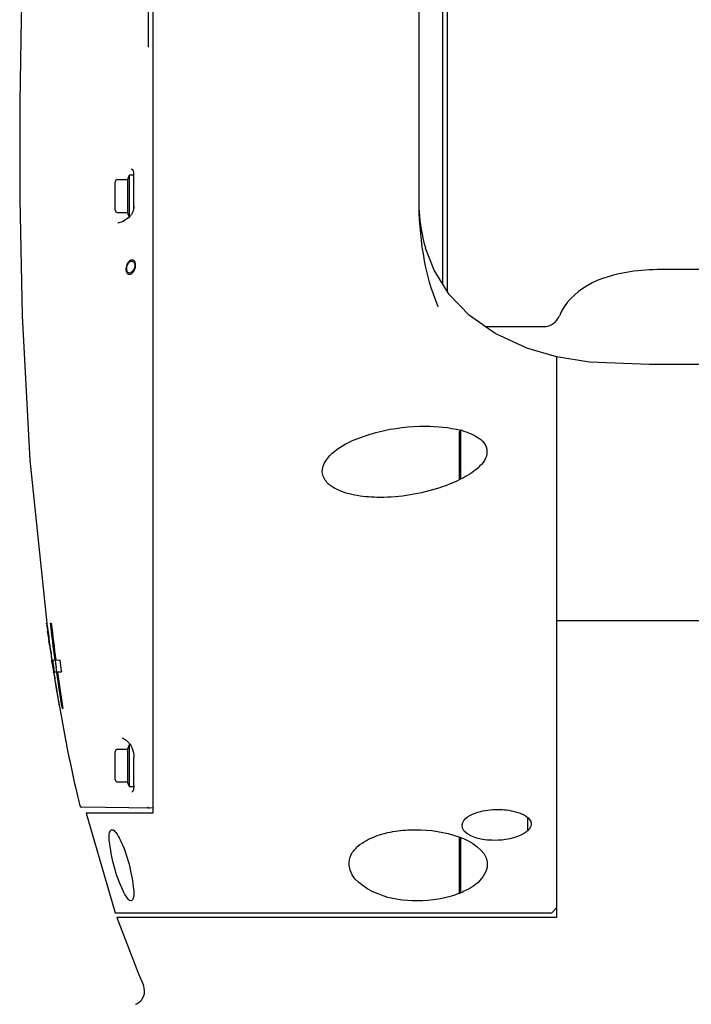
# Model space of a CAD drawing. Header units: millimetres. Extents: x 7426 to 8300, y 124 to 421.
# Tile 13 of 130: x 7937.51 to 7944.58, y 234.95 to 245.33. Entities that reach past the tile are written whole.
import ezdxf

# ---------------------------------------------------------------- set-up
doc = ezdxf.new("R2010")
doc.units = ezdxf.units.MM
doc.layers.add('外形图', color=7, linetype='Continuous')

msp = doc.modelspace()

# ---------------------------------------------------------------- linework, layer by layer
at = {"layer": '外形图', "linetype": 'Continuous'}
for p, q in [((7941.9598, 252.8434), (7941.9598, 242.5445)), ((7942.0098, 252.8439), (7942.0098, 242.4641)), ((7938.9097, 252.7394), (7938.9097, 236.9682)), ((7941.7098, 251.2075), (7941.7098, 243.4353)), ((7938.8597, 245.8619), (7938.8597, 245.0373)), ((7938.5372, 243.6408), (7938.6424, 243.6408)), ((7938.6561, 243.6784), (7938.6424, 243.6408)), ((7938.6424, 243.6408), (7938.6424, 243.2958)), ((7938.7097, 243.6883), (7938.6597, 243.6883)), ((7938.6597, 243.6883), (7938.6597, 243.2483)), ((7938.7097, 243.6911), (7938.7097, 243.7046)), ((7938.7097, 243.3955), (7938.7097, 243.6911)), ((7938.5122, 243.3208), (7938.5122, 243.6158)), ((7938.7097, 243.3388), (7938.7097, 243.3955)), ((7938.5372, 243.2958), (7938.6424, 243.2958)), ((7938.6551, 243.2415), (7938.5962, 243.1989)), ((7938.6561, 243.2582), (7938.6424, 243.2958)), ((7938.6684, 243.2548), (7938.6551, 243.2415)), ((7938.6597, 243.2483), (7938.6619, 243.2483)), ((7938.5962, 243.1989), (7938.5399, 243.1827)), ((7938.5399, 243.1827), (7938.54, 243.1827)), ((7941.7792, 242.9278), (7941.7813, 242.9206)), ((7951.5599, 242.6933), (7944.2598, 242.6933)), ((7942.4075, 242.0933), (7943.026, 242.0933)), ((7943.1598, 241.7749), (7943.1598, 235.8682)), ((7942.1348, 240.9783), (7942.1498, 240.9933)), ((7942.1348, 240.9783), (7942.1348, 240.4777)), ((7942.1498, 240.9933), (7942.1498, 240.4848)), ((7957.9839, 238.9932), (7943.1598, 238.9932)), ((7937.7899, 238.968), (7937.7931, 238.968)), ((7937.7907, 238.9616), (7937.7899, 238.968)), ((7937.7931, 238.968), (7937.7939, 238.9619)), ((7937.8012, 238.878), (7937.8007, 238.882)), ((7937.8282, 238.9681), (7937.8396, 238.9681)), ((7937.8165, 238.7751), (7937.8084, 238.8308)), ((7937.8153, 238.7794), (7937.8158, 238.7756)), ((7937.8225, 238.7284), (7937.8153, 238.7794)), ((7937.8499, 238.5428), (7937.8451, 238.5744)), ((7937.8463, 238.5795), (7937.847, 238.5746)), ((7937.847, 238.5746), (7937.8479, 238.5683)), ((7937.8535, 238.5805), (7937.9295, 238.5806)), ((7937.8546, 238.5738), (7937.8537, 238.5806)), ((7937.8644, 238.4494), (7937.8636, 238.4543)), ((7937.8717, 238.4555), (7937.8655, 238.4973)), ((7937.8717, 238.4555), (7937.9456, 238.4556)), ((7937.897, 238.4555), (7937.8908, 238.4973)), ((7937.8946, 238.4482), (7937.8936, 238.4555)), ((7937.9038, 238.4556), (7937.9046, 238.4497)), ((7937.8644, 238.4496), (7937.8657, 238.4411)), ((7937.8657, 238.4411), (7937.8644, 238.4494)), ((7937.8657, 238.4498), (7937.8667, 238.4437)), ((7937.928, 238.068), (7937.928, 238.068)), ((7937.9283, 238.068), (7937.928, 238.068)), ((7937.928, 238.068), (7937.9846, 237.7616)), ((7937.9619, 238.068), (7937.9526, 238.068)), ((7937.9846, 237.7615), (7937.9849, 237.7602)), ((7938.5937, 237.7522), (7938.5875, 237.752)), ((7938.5961, 237.752), (7938.5937, 237.7522)), ((7938.6163, 237.7438), (7938.6258, 237.7377)), ((7938.6259, 237.7377), (7938.6258, 237.7377)), ((7938.6259, 237.7377), (7938.6309, 237.734)), ((7938.6309, 237.734), (7938.6666, 237.6971)), ((7938.5372, 237.6407), (7938.6424, 237.6407)), ((7938.6561, 237.6784), (7938.6424, 237.6407)), ((7938.6424, 237.6407), (7938.6424, 237.2957)), ((7938.6727, 237.6882), (7938.6597, 237.6882)), ((7938.6597, 237.6882), (7938.6597, 237.2482)), ((7938.6879, 237.6583), (7938.6912, 237.6498)), ((7938.6912, 237.6498), (7938.6943, 237.641)), ((7938.6943, 237.641), (7938.6972, 237.632)), ((7938.5122, 237.3207), (7938.5122, 237.6157)), ((7938.7096, 237.5625), (7938.7097, 237.5578)), ((7938.7097, 237.5234), (7938.7097, 237.5578)), ((7938.7097, 237.263), (7938.7097, 237.5234)), ((7938.0933, 237.2418), (7938.1396, 237.0427)), ((7938.0933, 237.2418), (7938.0947, 237.2355)), ((7938.5372, 237.2957), (7938.6424, 237.2957)), ((7938.6561, 237.2581), (7938.6424, 237.2957)), ((7938.6597, 237.2482), (7938.709, 237.2482)), ((7938.7007, 237.2072), (7938.692, 237.1901)), ((7938.7039, 237.218), (7938.7007, 237.2072)), ((7938.7097, 237.2602), (7938.7096, 237.2542)), ((7938.7097, 237.2567), (7938.7097, 237.263)), ((7938.692, 237.1901), (7938.6896, 237.1877)), ((7938.9097, 237.0181), (7938.154, 237.0312)), ((7938.9097, 236.9682), (7938.2077, 236.9682)), ((7938.2077, 236.9682), (7938.512, 235.9182)), ((7942.8598, 236.7858), (7942.8598, 236.9182)), ((7942.1348, 236.7154), (7942.1348, 236.1234)), ((7942.1498, 236.7095), (7942.1498, 236.1292)), ((7943.1098, 235.9182), (7943.1598, 235.9682)), ((7938.512, 235.9182), (7943.1098, 235.9182)), ((7943.1598, 235.8682), (7938.5292, 235.8682))]:
    msp.add_line(p, q, dxfattribs=at)
for points in [[(7937.6178, 247.9575), (7937.5924, 247.4074), (7937.5664, 246.7896), (7937.5419, 246.1043), (7937.521, 245.3362), (7937.5071, 244.4612), (7937.5067, 243.4374), (7937.5328, 242.2072), (7937.6135, 240.6858), (7937.7918, 238.9674)], [(7938.7076, 243.3368), (7938.7061, 243.3296), (7938.7042, 243.3225), (7938.7021, 243.3154), (7938.6997, 243.3084)], [(7938.7097, 243.3564), (7938.7095, 243.3509), (7938.7088, 243.3439), (7938.7076, 243.3368)], [(7938.6783, 243.2668), (7938.6737, 243.2607), (7938.6685, 243.2548)], [(7938.6997, 243.3084), (7938.697, 243.3013), (7938.6939, 243.2941), (7938.6905, 243.287), (7938.6867, 243.2801), (7938.6827, 243.2733), (7938.6783, 243.2668)], [(7943.1598, 241.7751), (7942.8485, 241.8656), (7942.5129, 242.0195), (7942.2435, 242.2081), (7942.0317, 242.429), (7941.8716, 242.6861), (7941.7814, 242.9204)], [(7947.7723, 241.6933), (7945.1431, 241.6917), (7944.136, 241.6931), (7943.5094, 241.7172), (7943.1598, 241.7751)], [(7938.5948, 237.7521), (7938.6025, 237.7503), (7938.6163, 237.7438)], [(7938.6666, 237.6971), (7938.6679, 237.6953), (7938.6723, 237.689), (7938.6765, 237.682)], [(7938.6765, 237.682), (7938.6805, 237.6745), (7938.6843, 237.6666), (7938.6879, 237.6583)], [(7938.6972, 237.632), (7938.6998, 237.6229), (7938.7021, 237.6138)], [(7938.7021, 237.6138), (7938.7041, 237.6047), (7938.7058, 237.5958), (7938.7072, 237.5871), (7938.7084, 237.5785), (7938.7092, 237.5703), (7938.7096, 237.5625)], [(7938.7096, 237.2542), (7938.7084, 237.2413), (7938.7065, 237.2292), (7938.7039, 237.218)], [(7938.1396, 237.0427), (7938.1454, 237.034), (7938.1539, 237.0312)], [(7938.854, 237.0315), (7938.8557, 237.0289), (7938.8579, 237.0263), (7938.8605, 237.024), (7938.8635, 237.0219), (7938.8669, 237.0202), (7938.8715, 237.0189)], [(7938.5292, 235.8682), (7938.7577, 235.2734), (7938.8096, 235.1543)]]:
    msp.add_lwpolyline(points, dxfattribs=at)
for centre, radius, start, end in [((7938.5372, 243.6158), 0.025, 90, 180), ((7938.6702, 243.6733), 0.015, 134.44366, 160), ((7938.5372, 243.3208), 0.025, 180, 270), ((7938.6702, 243.2633), 0.015, 200, 225.55634), ((7943.026, 242.2709), 0.1776, 270, 338.51766), ((7941.9147, 240.1109), 0.9202, 73.66097, 75.07658), ((7943.2695, 239.6053), 5.5166, 186.70078, 187.18482), ((7958.4193, 241.5914), 20.7923, 187.26529, 187.7728), ((7940.8997, 239.3068), 3.128, 187.18908, 187.8054), ((7957.423, 241.2056), 19.7221, 186.5145, 187.64893), ((7957.2913, 241.1427), 19.5729, 186.37903, 187.52179), ((7957.9536, 241.5281), 20.3224, 187.77359, 188.08362), ((7957.8888, 241.5958), 20.2701, 188.13222, 188.57203), ((7957.6349, 241.4829), 20.0004, 188.08373, 188.34696), ((7957.2631, 241.4281), 19.6246, 188.37918, 188.72903), ((7944.5721, 239.4869), 6.7792, 187.74049, 188.39418), ((7943.1754, 239.291), 5.3438, 187.71653, 188.09024), ((7957.404, 241.5226), 19.7798, 188.66453, 188.92386), ((7946.3673, 239.7455), 8.5679, 188.09512, 188.37669), ((7956.6359, 241.3997), 19.002, 188.95731, 190.098), ((7956.9458, 241.3795), 19.3037, 188.7476, 188.96967), ((7956.3533, 241.2847), 18.7036, 188.96593, 189.90309), ((7955.8039, 240.9822), 18.0876, 188.05341, 189.2715), ((7955.68, 240.924), 17.9468, 187.92447, 189.15667), ((7938.5372, 237.6157), 0.025, 90, 180), ((7938.6702, 237.6732), 0.015, 134.44366, 160), ((7938.5372, 237.3207), 0.025, 180, 270), ((7938.6702, 237.2632), 0.015, 200, 225.55634), ((7941.8064, 236.9555), 0.896, 291.1753, 294.51037), ((7938.6726, 235.0932), 0.15, 291.46541, 24.03684)]:
    msp.add_arc(centre, radius, start, end, dxfattribs=at)
for points, knots in [([(7938.6907, 243.7484), (7938.6899, 243.7487), (7938.6882, 243.7492), (7938.6865, 243.7495), (7938.6856, 243.7495)], [0, 0, 0, 0, 0.4999155, 1, 1, 1, 1]), ([(7938.7097, 243.7046), (7938.7097, 243.7146), (7938.7074, 243.7312), (7938.6967, 243.7459), (7938.6907, 243.7484)], [0, 0, 0, 0, 0.6073114, 1, 1, 1, 1]), ([(7941.7098, 243.4353), (7941.7098, 243.3911), (7941.7151, 243.2222), (7941.7422, 243.0535), (7941.7775, 242.9337)], [0, 0, 0, 0, 0.2610971, 1, 1, 1, 1]), ([(7938.6362, 242.679), (7938.635, 242.6828), (7938.6335, 242.6912), (7938.6333, 242.6996), (7938.6335, 242.7041)], [0, 0, 0, 0, 0.4727242, 1, 1, 1, 1]), ([(7938.6335, 242.7041), (7938.6337, 242.7088), (7938.6347, 242.7181), (7938.6368, 242.7273), (7938.6382, 242.7317)], [0, 0, 0, 0, 0.500851, 1, 1, 1, 1]), ([(7938.6882, 242.7812), (7938.6938, 242.7812), (7938.7065, 242.7767), (7938.7134, 242.7651), (7938.7155, 242.7586)], [0, 0, 0, 0, 0.4507313, 1, 1, 1, 1]), ([(7938.7182, 242.7337), (7938.718, 242.7291), (7938.717, 242.7197), (7938.7148, 242.7106), (7938.7134, 242.7061)], [0, 0, 0, 0, 0.5003335, 1, 1, 1, 1]), ([(7938.7155, 242.7586), (7938.7167, 242.7548), (7938.7182, 242.7465), (7938.7184, 242.7382), (7938.7182, 242.7337)], [0, 0, 0, 0, 0.4723906, 1, 1, 1, 1]), ([(7938.663, 242.6562), (7938.6575, 242.6562), (7938.6447, 242.6608), (7938.6382, 242.6725), (7938.6362, 242.679)], [0, 0, 0, 0, 0.4476122, 1, 1, 1, 1]), ([(7944.2598, 242.6933), (7944.1517, 242.6933), (7943.8851, 242.6733), (7943.4814, 242.569), (7943.2439, 242.3395), (7943.1913, 242.2059)], [0, 0, 0, 0, 0.263231, 0.6501377, 1, 1, 1, 1]), ([(7941.301, 240.2933), (7941.221, 240.2933), (7941.0626, 240.3037), (7940.8694, 240.3565), (7940.7353, 240.4433), (7940.6553, 240.6065), (7940.822, 240.8018), (7941.0432, 240.9112), (7941.3648, 241.0149), (7941.6138, 241.0433), (7941.7783, 241.0433)], [0, 0, 0, 0, 0.1217054, 0.2409851, 0.300351, 0.3614775, 0.4912144, 0.62177, 0.7496573, 1, 1, 1, 1]), ([(7942.1736, 240.994), (7942.2334, 240.9765), (7942.3219, 240.9414), (7942.418, 240.854), (7942.4454, 240.7123), (7942.3114, 240.5739), (7942.1966, 240.507), (7942.1351, 240.4769)], [0, 0, 0, 0, 0.2369916, 0.3556568, 0.4787851, 0.7394284, 1, 1, 1, 1]), ([(7942.1351, 240.4769), (7942.0691, 240.4446), (7941.8021, 240.3406), (7941.5135, 240.2933), (7941.301, 240.2933)], [0, 0, 0, 0, 0.2567181, 1, 1, 1, 1]), ([(7937.8084, 238.8308), (7937.8072, 238.8381), (7937.8047, 238.8538), (7937.8024, 238.8696), (7937.8012, 238.878)], [0, 0, 0, 0, 0.4648087, 1, 1, 1, 1]), ([(7937.9848, 237.7603), (7937.9911, 237.7278), (7938.0265, 237.5548), (7938.0617, 237.3818), (7938.0933, 237.2418)], [0, 0, 0, 0, 0.1872833, 1, 1, 1, 1]), ([(7942.1664, 236.8432), (7942.1728, 236.9136), (7942.3407, 236.9937), (7942.4706, 237.0057), (7942.5413, 237.0057)], [0, 0, 0, 0, 0.499492, 1, 1, 1, 1]), ([(7942.5413, 237.0057), (7942.6045, 237.0057), (7942.7243, 236.9934), (7942.8653, 236.9376), (7942.8885, 236.8788)], [0, 0, 0, 0, 0.4997025, 1, 1, 1, 1]), ([(7938.6796, 236.0432), (7938.6638, 236.0432), (7938.6288, 236.0854), (7938.5666, 236.2002), (7938.4938, 236.4065), (7938.4559, 236.6204), (7938.4431, 236.7438), (7938.4656, 236.7932), (7938.4783, 236.7932)], [0, 0, 0, 0, 0.0584377, 0.171423, 0.5093042, 0.848359, 0.9531485, 1, 1, 1, 1]), ([(7938.4783, 236.7932), (7938.4944, 236.7932), (7938.5305, 236.7519), (7938.5941, 236.6368), (7938.6663, 236.4307), (7938.7023, 236.2155), (7938.7136, 236.0932), (7938.6921, 236.0432), (7938.6796, 236.0432)], [0, 0, 0, 0, 0.0595082, 0.1726839, 0.51007, 0.8489463, 0.9537129, 1, 1, 1, 1]), ([(7941.6956, 236.0432), (7941.5552, 236.0432), (7941.2868, 236.0735), (7940.9429, 236.3049), (7940.9901, 236.5353), (7941.0899, 236.6489), (7941.2537, 236.7332), (7941.4623, 236.7831), (7941.6046, 236.7932), (7941.6756, 236.7932)], [0, 0, 0, 0, 0.2448689, 0.4940533, 0.5620087, 0.6271215, 0.7523113, 0.8761671, 1, 1, 1, 1]), ([(7942.5036, 236.6807), (7942.4705, 236.6807), (7942.3529, 236.6858), (7942.1579, 236.7488), (7942.1664, 236.8432)], [0, 0, 0, 0, 0.2590904, 1, 1, 1, 1]), ([(7942.8885, 236.8788), (7942.8908, 236.8731), (7942.8941, 236.8614), (7942.8943, 236.8491), (7942.8935, 236.8432)], [0, 0, 0, 0, 0.5034171, 1, 1, 1, 1]), ([(7942.1307, 236.7181), (7942.2569, 236.6718), (7942.5074, 236.5264), (7942.365, 236.2341), (7942.2407, 236.1688), (7942.1781, 236.1402)], [0, 0, 0, 0, 0.4905638, 0.7490139, 1, 1, 1, 1])]:
    msp.add_open_spline(points, degree=3, knots=knots, dxfattribs=at)
for points in [[(7941.7098, 243.4353), (7941.7098, 243.052), (7941.7616, 242.656), (7941.9122, 242.3036)], [(7938.6907, 242.7937), (7938.6827, 242.7937), (7938.6664, 242.788), (7938.6439, 242.7648), (7938.629, 242.7334), (7938.623, 242.7006), (7938.6268, 242.6696), (7938.6398, 242.6489), (7938.6531, 242.6437), (7938.6606, 242.6437)], [(7938.6382, 242.7317), (7938.6453, 242.754), (7938.6647, 242.7812), (7938.6882, 242.7812)], [(7938.6606, 242.6437), (7938.6686, 242.6437), (7938.6849, 242.6495), (7938.7075, 242.6728), (7938.7228, 242.7041), (7938.7292, 242.737), (7938.7253, 242.768), (7938.7118, 242.7885), (7938.6983, 242.7937), (7938.6907, 242.7937)], [(7938.7134, 242.7061), (7938.7062, 242.6836), (7938.6867, 242.6562), (7938.663, 242.6562)], [(7941.7783, 241.0433), (7941.9036, 241.0433), (7942.0306, 241.0324), (7942.1517, 241.0001)], [(7937.9295, 238.5806), (7937.9347, 238.5389), (7937.9399, 238.4972), (7937.9458, 238.4556)], [(7941.6756, 236.7932), (7941.8293, 236.7932), (7941.9863, 236.771), (7942.1307, 236.7181)], [(7942.8935, 236.8432), (7942.8881, 236.8059), (7942.8541, 236.7754), (7942.822, 236.7555)], [(7942.822, 236.7555), (7942.7293, 236.6981), (7942.6126, 236.6807), (7942.5036, 236.6807)], [(7942.1301, 236.12), (7941.9929, 236.0668), (7941.8426, 236.0432), (7941.6956, 236.0432)]]:
    msp.add_open_spline(points, degree=3, dxfattribs=at)

doc.saveas('drawing.dxf')
